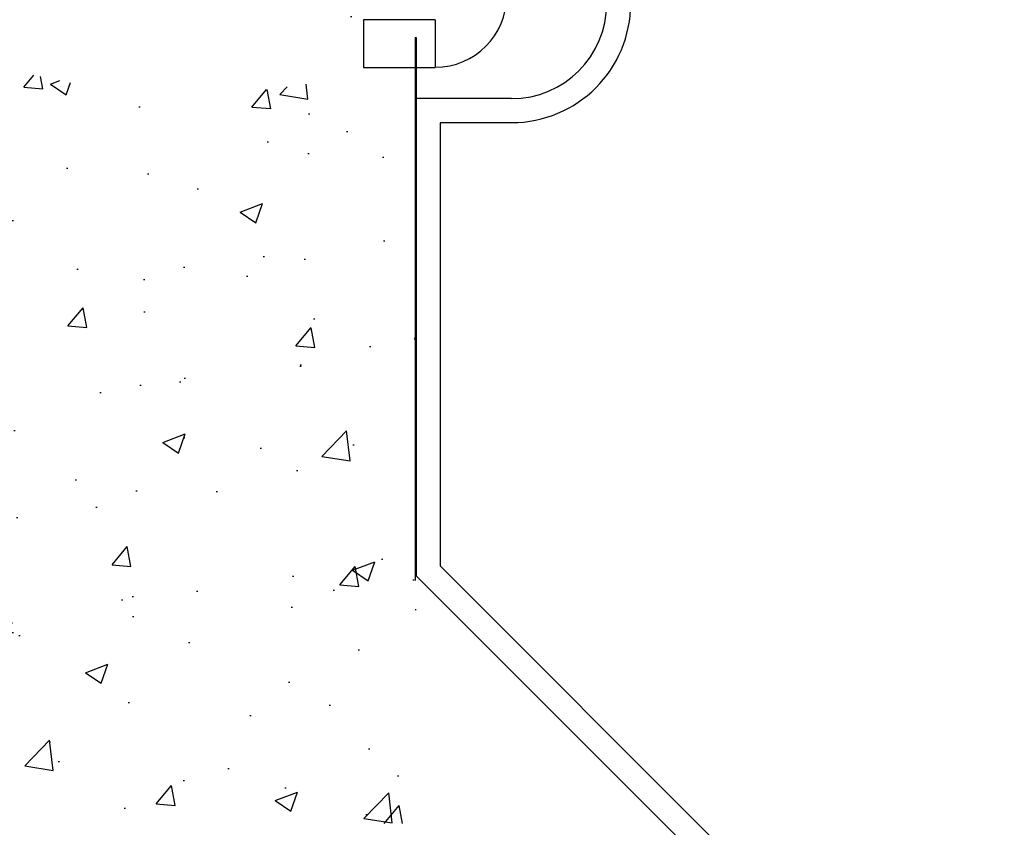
# Model space of a CAD drawing. Extents: x 1152 to 2559, y 156 to 782.
# Tile 52 of 111: x 2053 to 2063, y 502 to 510. Entities that reach past the tile are written whole.
import ezdxf

# ---------------------------------------------------------------- set-up
doc = ezdxf.new("R2010")
doc.units = 0
doc.header["$MEASUREMENT"] = 0
for name, color, linetype in [('1', 1, 'CONTINUOUS'), ('CONCRETE-HATCH', 2, 'CONTINUOUS'), ('DISPENSER-SUMP', 1, 'CONTINUOUS')]:
    doc.layers.add(name, color=color, linetype=linetype)

msp = doc.modelspace()

# ---------------------------------------------------------------- hatches: boundary and pattern name
at = {"layer": 'CONCRETE-HATCH', "linetype": 'Continuous'}
h = msp.add_hatch(dxfattribs=at)
h.set_pattern_fill('AR-CONC', color=256, scale=0.3333, style=0)
h.set_pattern_definition([(50, (2028.4735, 501.7895), (2.39063, -0.20915), [0.24998, -2.74973]), (355, (2028.4735, 501.7895), (-0.46246, 2.50706), [0.19998, -2.19978]), (100.451, (2028.6728, 501.772), (1.92817, 2.2979), [0.21245, -2.3369]), (46.184, (2028.4735, 502.456), (3.55711, -0.55167), [0.37496, -4.1246]), (96.636, (2028.77, 502.41), (3.11523, 3.24673), [0.31867, -3.50536]), (351.184, (2028.4735, 502.456), (3.11523, 3.24674), [0.29997, -3.29967]), (21, (2028.8068, 502.2894), (1.98949, -1.34193), [0.24998, -2.74973]), (326, (2028.8068, 502.2894), (0.81097, 2.41693), [0.19998, -2.19978]), (71.451, (2028.9726, 502.1776), (2.80046, 1.075), [0.21245, -2.3369]), (37.5, (2028.4735, 501.7895), (0.040529, 1.109535), [0, -2.173116, 0, -2.23311, 0, -2.20811]), (7.5, (2028.4735, 501.7895), (0.87681, 1.314574), [0, -1.273206, 0, -2.12312, 0, -0.841582]), (327.5, (2027.7303, 501.7895), (1.77923, -0.075175), [0, -0.83325, 0, -2.59974, 0, -3.449655]), (317.5, (2027.397, 501.7895), (1.94376, 0.33365), [0, -1.083225, 0, -1.726494, 0, -2.449755])])
edge = h.paths.add_edge_path()
edge.add_line((2056.59567, 512.56981), (2056.49044, 512.56981))
edge.add_line((2056.49044, 512.56981), (2056.49044, 512.50774))
edge.add_line((2056.49044, 512.50774), (2056.46615, 512.46457))
edge.add_line((2056.46615, 512.46457), (2056.18012, 512.46457))
edge.add_line((2056.18012, 512.46457), (2056.15313, 512.50774))
edge.add_line((2056.15313, 512.50774), (2056.15313, 512.60759))
edge.add_line((2056.15313, 512.60759), (2055.33147, 512.60759))
edge.add_line((2055.33147, 512.60759), (2055.31418, 512.62354))
edge.add_arc((2054.56528, 512.66409), 0.75, 270, 356.900794, ccw=False)
edge.add_line((2054.56528, 511.91409), (2053.81496, 511.91409))
edge.add_line((2053.81496, 511.91409), (2053.81496, 512.416))
edge.add_line((2053.81496, 512.416), (2054.56607, 512.416))
edge.add_arc((2054.56607, 512.666), 0.25, 270, 360)
edge.add_line((2054.81607, 512.666), (2054.81607, 513.20124))
edge.add_line((2054.81607, 513.20124), (2054.62988, 513.20124))
edge.add_line((2054.62988, 513.20124), (2054.55972, 513.2714))
edge.add_line((2054.55972, 513.2714), (2054.55972, 513.67076))
edge.add_line((2054.55972, 513.67076), (2054.58671, 513.67076))
edge.add_line((2054.58671, 513.67076), (2054.58671, 513.78949))
edge.add_line((2054.58671, 513.78949), (2054.54893, 513.78949))
edge.add_line((2054.54893, 513.78949), (2054.53544, 513.78949))
edge.add_line((2054.53544, 513.78949), (2041.03288, 513.78949))
edge.add_line((2041.03288, 513.78949), (2041.03288, 513.63997))
edge.add_arc((2041.03288, 513.29109), 0.34888, 90, 270)
edge.add_line((2041.03288, 512.94221), (2041.1824, 512.94221))
edge.add_line((2041.1824, 512.94221), (2041.1824, 504.81834))
edge.add_line((2041.1824, 504.81834), (2041.03288, 504.81834))
edge.add_line((2041.03288, 504.81834), (2041.03288, 507.78949))
edge.add_line((2041.03288, 507.78949), (2029.03288, 507.78949))
edge.add_line((2029.03288, 507.78949), (2029.03288, 505.37142))
edge.add_line((2029.03288, 505.37142), (2028.47354, 504.68468))
edge.add_line((2028.47354, 504.68468), (2029.70876, 504.68468))
edge.add_line((2029.70876, 504.68468), (2029.03288, 504.02534))
edge.add_line((2029.03288, 504.02534), (2029.03288, 501.78949))
edge.add_line((2029.03288, 501.78949), (2057.16497, 501.78949))
edge.add_line((2057.16497, 501.78949), (2056.88935, 509.78652))
edge.add_arc((2054.69611, 516.84591), 7.39225, 247.267395, 287.259144, ccw=False)
edge.add_line((2051.83952, 510.0279), (2051.53075, 510.0279))
edge.add_line((2051.53075, 510.0279), (2051.53075, 509.93616))
edge.add_line((2051.53075, 509.93616), (2051.6198, 509.93616))
edge.add_line((2051.6198, 509.93616), (2051.64409, 509.90917))
edge.add_line((2051.64409, 509.90917), (2051.64409, 509.83902))
edge.add_line((2051.64409, 509.83902), (2051.6198, 509.81203))
edge.add_line((2051.6198, 509.81203), (2051.53075, 509.81203))
edge.add_line((2051.53075, 509.81203), (2051.53075, 509.57727))
edge.add_line((2051.53075, 509.57727), (2051.51187, 509.56108))
edge.add_line((2051.51187, 509.56108), (2051.38774, 509.56108))
edge.add_line((2051.38774, 509.56108), (2051.36885, 509.57727))
edge.add_line((2051.36885, 509.57727), (2051.36885, 509.81203))
edge.add_line((2051.36885, 509.81203), (2051.2825, 509.81203))
edge.add_line((2051.2825, 509.81203), (2051.25552, 509.83902))
edge.add_line((2051.25552, 509.83902), (2051.25552, 509.90917))
edge.add_line((2051.25552, 509.90917), (2051.2825, 509.93616))
edge.add_line((2051.2825, 509.93616), (2051.36885, 509.93616))
edge.add_line((2051.36885, 509.93616), (2051.36885, 510.0279))
edge.add_line((2051.36885, 510.0279), (2051.07472, 510.0279))
edge.add_line((2051.07472, 510.0279), (2051.07472, 510.18441))
edge.add_line((2051.07472, 510.18441), (2051.91496, 510.18441))
edge.add_arc((2051.91663, 509.77965), 0.40476, 89.764217, 90.235783, ccw=False)
edge.add_line((2051.91829, 510.18441), (2056.59567, 510.18441))
edge.add_line((2056.59567, 510.18441), (2056.70091, 510.18441))
edge.add_line((2056.70091, 510.18441), (2056.70091, 510.28965))
edge.add_line((2056.70091, 510.28965), (2056.70091, 512.56981))
edge.add_line((2056.70091, 512.56981), (2056.59567, 512.56981))
edge = h.paths.add_edge_path(flags=16)
edge.add_line((2051.53615, 510.41535), (2051.53615, 510.34092))
edge.add_line((2051.53615, 510.34092), (2051.36345, 510.34092))
edge.add_line((2051.36345, 510.34092), (2051.36345, 510.41535))
edge.add_arc((2051.4498, 510.2087), 0.22397, 112.677481, 134.330262)
edge.add_line((2051.29329, 510.36891), (2051.29329, 510.30854))
edge.add_line((2051.29329, 510.30854), (2056.66752, 509.72351))
edge.add_line((2056.66752, 509.72351), (2056.84562, 509.72351))
edge.add_line((2056.84562, 509.72351), (2051.60631, 510.30854))
edge.add_line((2051.60631, 510.30854), (2051.60631, 510.36891))
edge.add_arc((2051.4498, 510.2087), 0.22397, 45.669738, 67.322519)

# ---------------------------------------------------------------- linework, layer by layer
at = {"layer": '1', "color": 9, "linetype": 'Continuous'}
msp.add_line((2057.03725, 504.03265), (2057.02716, 504.03265), dxfattribs=at)
at = {"layer": 'DISPENSER-SUMP', "color": 1, "linetype": 'Continuous'}
for p, q in [((2056.48597, 510.22436), (2056.48597, 510.20083)), ((2057.23893, 510.22436), (2056.48597, 510.22436)), ((2057.23893, 510.22436), (2057.23893, 510.20083)), ((2056.48597, 510.20083), (2056.48597, 510.13024)), ((2056.48597, 510.13024), (2056.48597, 510.02939)), ((2057.23893, 510.20083), (2057.23893, 510.13024)), ((2057.23893, 510.13024), (2057.23893, 510.02939)), ((2056.48597, 510.02939), (2056.48597, 509.91847)), ((2057.02716, 510.03948), (2057.03725, 510.03948)), ((2057.02716, 510.03948), (2057.02716, 504.34015)), ((2057.03725, 510.03948), (2057.03725, 504.38895)), ((2057.23893, 510.02939), (2057.23893, 509.91847)), ((2056.48597, 509.91847), (2056.48597, 509.81763)), ((2057.23893, 509.91847), (2057.23893, 509.81763)), ((2056.48597, 509.81763), (2056.48597, 509.7504)), ((2057.23893, 509.81763), (2057.23893, 509.7504)), ((2056.48597, 509.7504), (2056.48597, 509.72351)), ((2056.48597, 509.72351), (2057.02716, 509.72351)), ((2057.03725, 509.72351), (2057.23893, 509.72351)), ((2057.23893, 509.7504), (2057.23893, 509.72351)), ((2057.03725, 509.39745), (2057.03725, 504.38895)), ((2058.03894, 509.39745), (2057.03725, 509.39745)), ((2058.03894, 509.14534), (2057.28935, 509.14534)), ((2057.28935, 509.14534), (2057.28935, 504.49316)), ((2057.02716, 508.86635), (2057.03725, 508.82937)), ((2057.0238, 506.86967), (2057.0238, 506.88648)), ((2057.02716, 506.88648), (2057.0238, 506.88648)), ((2057.0238, 506.86967), (2057.02716, 506.86967)), ((2057.02716, 506.86967), (2057.02716, 506.88648)), ((2057.02716, 506.4495), (2057.03725, 506.41252)), ((2057.28935, 504.49316), (2064.02897, 497.75354)), ((2057.03725, 504.38895), (2063.92477, 497.50479)), ((2057.03725, 504.38895), (2063.92477, 497.50479))]:
    msp.add_line(p, q, dxfattribs=at)
for centre, radius in [((2057.23893, 510.47646), 0.74959), ((2058.03894, 510.39579), 0.99834), ((2058.03894, 510.39579), 1.25044)]:
    msp.add_arc(centre, radius, 270, 0, dxfattribs=at)

doc.saveas('drawing.dxf')
